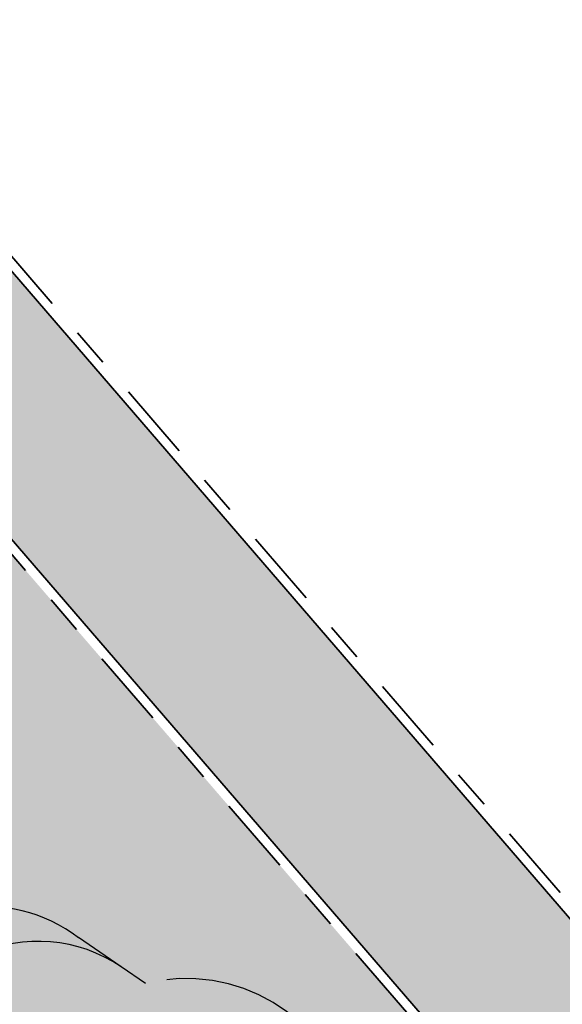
# Model space of a CAD drawing. Header units: metres. Extents: x 104290 to 104633, y 427843 to 428149.
# Tile 89 of 128: x 104547.06 to 104552.64, y 427976.96 to 427987.08. Entities that reach past the tile are written whole.
import ezdxf

# ---------------------------------------------------------------- set-up
doc = ezdxf.new("R2010")
doc.units = ezdxf.units.M
doc.linetypes.add('DASHED', pattern=[0.75, 0.5, -0.25])
doc.linetypes.add('VH-OPSLUITBAND', pattern=[10, 4, -2, 2, -2])
doc.layers.add('_Spelen', color=10, linetype='Continuous')
doc.layers.add('N-WE-GR-GRAS_KRUIDENRIJK-V', color=7, linetype='Continuous', lineweight=18, true_color=0xa5cd98)
doc.layers.add('N-WE-VH-KANTOPSLUITING_OPSLUITBAND-G', color=150, linetype='VH-OPSLUITBAND', lineweight=35)
doc.layers.add('N-WE-VH-VERHARDING-G', color=7, linetype='Continuous', lineweight=35)
doc.layers.add('N-WE-VH-VERHARDING-AP_VOETPAD', color=7, linetype='Continuous', true_color=0xdbdbdb)

# ---------------------------------------------------------------- blocks, each defined once
blk = doc.blocks.new('spelen 38')
at = {"linetype": 'DASHED', "ltscale": 5}
for p, q in [((423.07, 101.327), (423.582, 101.464)), ((422.775, 101.248), (423.07, 101.327))]:
    blk.add_line(p, q, dxfattribs=at)
for centre, radius, start, end in [((423.247, 103.023), 1.594, 282.1296, 15), ((422.682, 102.776), 1.5, 285, 344.3518), ((421.214, 102.038), 1.75, 244.0455, 333.1613)]:
    blk.add_arc(centre, radius, start, end, dxfattribs=at)

msp = doc.modelspace()

# ---------------------------------------------------------------- hatches: boundary and pattern name
at = {"layer": 'N-WE-GR-GRAS_KRUIDENRIJK-V'}
h = msp.add_hatch(color=256, dxfattribs=at)
h.dxf.hatch_style = 1
h.paths.add_polyline_path([(104537.511, 427992.56), (104529.685, 427985.89), (104550.039, 427962.294), (104552.653, 427959.265), (104560.562, 427965.838), (104557.949, 427968.867)])
at = {"layer": 'N-WE-VH-VERHARDING-AP_VOETPAD'}
h = msp.add_hatch(color=256, dxfattribs=at)
h.dxf.hatch_style = 1
edge = h.paths.add_edge_path()
edge.add_line((104576.103, 428027.952), (104506.582, 427968.694))
edge.add_arc((104512.58, 427968.551), 6, 178.6333, 198.9334)
edge.add_line((104506.905, 427966.604), (104528.173, 427984.733))
edge.add_line((104528.173, 427984.733), (104548.578, 427961.08))
edge.add_line((104548.578, 427961.08), (104548.643, 427961.004))
edge.add_line((104548.643, 427961.004), (104550.028, 427962.154))
edge.add_line((104550.028, 427962.154), (104549.962, 427962.23))
edge.add_line((104549.962, 427962.23), (104529.543, 427985.9))
edge.add_line((104529.543, 427985.9), (104537.521, 427992.701))
edge.add_line((104537.521, 427992.701), (104537.587, 427992.625))
edge.add_line((104537.587, 427992.625), (104558.09, 427968.854))
edge.add_line((104558.09, 427968.854), (104559.476, 427970.006))
edge.add_line((104559.476, 427970.006), (104538.891, 427993.868))
edge.add_line((104538.891, 427993.868), (104577.251, 428026.566))
edge.add_arc((104006.721, 427555.058), 740.152, 38.903399, 39.571566, ccw=False)
edge.add_arc((103328.641, 427025.377), 1600.54, 37.575131, 38.415137, ccw=False)
edge.add_arc((104594.835, 428003.289), 3, 320.6932, 354.4004)
edge.add_arc((104006.721, 427555.058), 741.652, 37.154995, 37.320523)
edge.add_line((104596.524, 428004.702), (104597.001, 428005.066))
edge.add_arc((104006.721, 427555.058), 742.252, 37.320517, 37.612202)
edge.add_line((104594.702, 428008.065), (104594.465, 428007.882))
edge.add_arc((104006.721, 427555.058), 741.952, 37.612202, 38.384127)
edge.add_line((104588.311, 428015.759), (104588.546, 428015.945))
edge.add_arc((104006.721, 427555.058), 742.252, 38.384127, 38.903399)
edge.add_arc((104006.721, 427555.058), 742.252, 38.903399, 39.396001)
edge.add_arc((104575.834, 428022.467), 5.8, 39.396, 89.9318)
edge.add_arc((104006.721, 427555.058), 740.152, 39.710919, 39.742628, ccw=False)

# ---------------------------------------------------------------- linework, layer by layer
at = {"layer": 'N-WE-VH-KANTOPSLUITING_OPSLUITBAND-G', "ltscale": 0.2, "flags": 128}
for points in [[(104539.033, 427993.857), (104559.488, 427970.145)], [(104537.454, 427992.626), (104560.562, 427965.838)]]:
    msp.add_lwpolyline(points, dxfattribs=at)
at = {"layer": 'N-WE-VH-VERHARDING-G', "flags": 128}
for points in [[(104538.891, 427993.868), (104559.476, 427970.006)], [(104537.53, 427992.691), (104560.705, 427965.826)]]:
    msp.add_lwpolyline(points, dxfattribs=at)

# ---------------------------------------------------------------- block references
at = {"layer": '_Spelen', "transparency": 33554687, "rotation": 130.6676090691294}
msp.add_blockref('spelen 38', (104900.661, 427722.477), dxfattribs=at)

doc.saveas('drawing.dxf')
